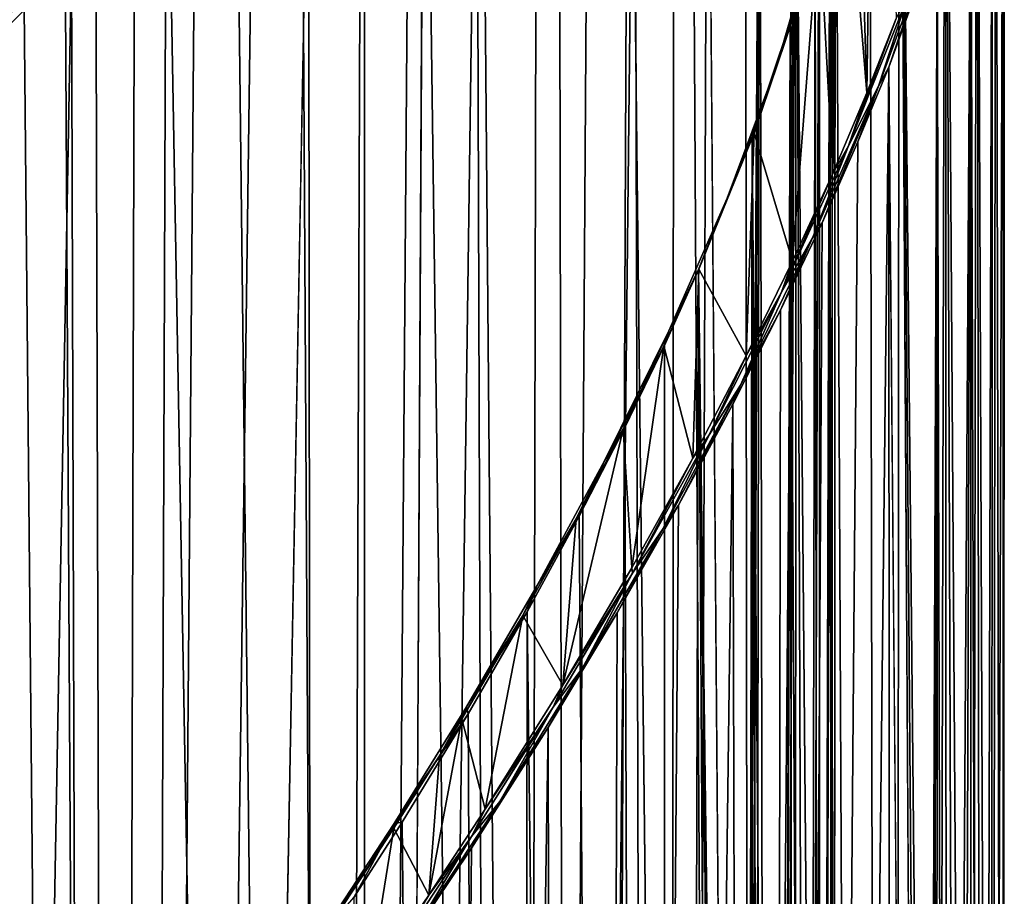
# Model space of a CAD drawing. Header units: millimetres. Extents: x -46 to 100, y -4 to 226.
# Tile 28 of 29: x 82 to 100, y 198 to 214. Entities that reach past the tile are written whole.
import ezdxf

# ---------------------------------------------------------------- set-up
doc = ezdxf.new("R2010")
doc.units = ezdxf.units.MM
doc.header["$LTSCALE"] = 65.185185
for name, color, linetype in [('31', 7, 'CONTINUOUS'), ('32', 7, 'CONTINUOUS'), ('34', 7, 'CONTINUOUS'), ('36', 7, 'CONTINUOUS'), ('38', 7, 'CONTINUOUS')]:
    doc.layers.add(name, color=color, linetype=linetype)

msp = doc.modelspace()

# ---------------------------------------------------------------- linework, layer by layer
at = {"layer": '31', "linetype": 'Continuous'}
for points in [[(95.317, 225.344, -182.305), (95.549, 18.473, 24.162), (96.158, 225.49, -183.992), (95.317, 225.344, -182.305)], [(95.549, 18.473, 24.162), (97.932, 15.792, 21.48), (96.158, 225.49, -183.992), (95.549, 18.473, 24.162)], [(96.158, 225.49, -183.992), (97.932, 15.792, 21.48), (96.884, 225.515, -185.552), (96.158, 225.49, -183.992)], [(96.884, 225.515, -185.552), (97.932, 15.792, 21.48), (97.508, 225.436, -186.992), (96.884, 225.515, -185.552)], [(97.508, 225.436, -186.992), (97.932, 15.792, 21.48), (98.039, 225.269, -188.318), (97.508, 225.436, -186.992)], [(94.352, 225.057, -180.487), (95.549, 18.473, 24.162), (95.317, 225.344, -182.305), (94.352, 225.057, -180.487)], [(98.039, 225.269, -188.318), (97.932, 15.792, 21.48), (98.453, 156.168, -120.562), (98.039, 225.269, -188.318)], [(98.861, 224.714, -190.664), (98.039, 225.269, -188.318), (98.703, 157.869, -123.184), (98.861, 224.714, -190.664)], [(98.039, 225.269, -188.318), (98.453, 156.168, -120.562), (98.566, 157.419, -122.22), (98.039, 225.269, -188.318)], [(98.703, 157.869, -123.184), (98.039, 225.269, -188.318), (98.566, 157.419, -122.22), (98.703, 157.869, -123.184)], [(93.255, 224.61, -178.54), (95.549, 18.473, 24.162), (94.352, 225.057, -180.487), (93.255, 224.61, -178.54)], [(92.017, 223.984, -176.468), (92.382, 20.713, 26.401), (93.255, 224.61, -178.54), (92.017, 223.984, -176.468)], [(92.382, 20.713, 26.401), (95.549, 18.473, 24.162), (93.255, 224.61, -178.54), (92.382, 20.713, 26.401)], [(98.882, 158.183, -124.222), (98.861, 224.714, -190.664), (98.703, 157.869, -123.184), (98.882, 158.183, -124.222)], [(99.416, 223.926, -192.662), (98.861, 224.714, -190.664), (99.302, 158.345, -126.413), (99.416, 223.926, -192.662)], [(99.302, 158.345, -126.413), (98.861, 224.714, -190.664), (99.088, 158.344, -125.309), (99.302, 158.345, -126.413)], [(99.088, 158.344, -125.309), (98.861, 224.714, -190.664), (98.882, 158.183, -124.222), (99.088, 158.344, -125.309)], [(90.637, 223.158, -174.284), (92.382, 20.713, 26.401), (92.017, 223.984, -176.468), (90.637, 223.158, -174.284)], [(99.504, 158.185, -127.498), (99.416, 223.926, -192.662), (99.302, 158.345, -126.413), (99.504, 158.185, -127.498)], [(99.752, 222.947, -194.374), (99.416, 223.926, -192.662), (99.675, 157.874, -128.534), (99.752, 222.947, -194.374)], [(99.675, 157.874, -128.534), (99.416, 223.926, -192.662), (99.504, 158.185, -127.498), (99.675, 157.874, -128.534)], [(89.638, 222.489, -172.774), (92.382, 20.713, 26.401), (90.637, 223.158, -174.284), (89.638, 222.489, -172.774)], [(99.885, 156.853, -130.381), (99.752, 222.947, -194.374), (99.675, 157.874, -128.534), (99.885, 156.853, -130.381)], [(99.901, 221.798, -195.849), (99.752, 222.947, -194.374), (99.885, 156.853, -130.381), (99.901, 221.798, -195.849)], [(88.579, 221.722, -171.231), (88.59, 22.397, 28.086), (89.638, 222.489, -172.774), (88.579, 221.722, -171.231)], [(88.59, 22.397, 28.086), (92.382, 20.713, 26.401), (89.638, 222.489, -172.774), (88.59, 22.397, 28.086)], [(99.878, 220.477, -197.121), (99.901, 221.798, -195.849), (99.885, 155.381, -131.853), (99.878, 220.477, -197.121)], [(99.885, 155.381, -131.853), (99.901, 221.798, -195.849), (99.885, 156.853, -130.381), (99.885, 155.381, -131.853)], [(87.462, 220.854, -169.662), (88.59, 22.397, 28.086), (88.579, 221.722, -171.231), (87.462, 220.854, -169.662)], [(86.292, 219.885, -168.079), (88.59, 22.397, 28.086), (87.462, 220.854, -169.662), (86.292, 219.885, -168.079)], [(99.675, 153.534, -132.874), (99.878, 220.477, -197.121), (99.885, 155.381, -131.853), (99.675, 153.534, -132.874)], [(99.685, 218.963, -198.213), (99.878, 220.477, -197.121), (99.675, 153.534, -132.874), (99.685, 218.963, -198.213)], [(85.075, 218.818, -166.492), (88.59, 22.397, 28.086), (86.292, 219.885, -168.079), (85.075, 218.818, -166.492)], [(83.82, 217.656, -164.916), (84.363, 23.443, 29.132), (85.075, 218.818, -166.492), (83.82, 217.656, -164.916)], [(84.363, 23.443, 29.132), (88.59, 22.397, 28.086), (85.075, 218.818, -166.492), (84.363, 23.443, 29.132)], [(99.307, 217.222, -199.129), (99.685, 218.963, -198.213), (99.504, 152.498, -133.185), (99.307, 217.222, -199.129)], [(99.504, 152.498, -133.185), (99.685, 218.963, -198.213), (99.675, 153.534, -132.874), (99.504, 152.498, -133.185)], [(83.273, 217.131, -164.248), (84.363, 23.443, 29.132), (83.82, 217.656, -164.916), (83.273, 217.131, -164.248)], [(82.535, 216.406, -163.366), (84.363, 23.443, 29.132), (83.273, 217.131, -164.248), (82.535, 216.406, -163.366)], [(98.713, 215.203, -199.852), (99.307, 217.222, -199.129), (98.882, 149.222, -133.183), (98.713, 215.203, -199.852)], [(98.882, 149.222, -133.183), (99.307, 217.222, -199.129), (99.088, 150.309, -133.344), (98.882, 149.222, -133.183)], [(99.088, 150.309, -133.344), (99.307, 217.222, -199.129), (99.302, 151.413, -133.345), (99.088, 150.309, -133.344)], [(99.302, 151.413, -133.345), (99.307, 217.222, -199.129), (99.504, 152.498, -133.185), (99.302, 151.413, -133.345)], [(81.229, 215.073, -161.85), (84.363, 23.443, 29.132), (82.535, 216.406, -163.366), (81.229, 215.073, -161.85)], [(97.856, 212.848, -200.339), (98.713, 215.203, -199.852), (98.453, 145.562, -131.168), (97.856, 212.848, -200.339)], [(98.453, 145.562, -131.168), (98.713, 215.203, -199.852), (98.566, 147.22, -132.419), (98.453, 145.562, -131.168)], [(98.566, 147.22, -132.419), (98.713, 215.203, -199.852), (98.703, 148.184, -132.869), (98.566, 147.22, -132.419)], [(98.703, 148.184, -132.869), (98.713, 215.203, -199.852), (98.882, 149.222, -133.183), (98.703, 148.184, -132.869)], [(79.912, 213.667, -160.383), (84.363, 23.443, 29.132), (81.229, 215.073, -161.85), (79.912, 213.667, -160.383)], [(79.912, 213.667, -160.383), (79.912, 23.798, 29.486), (84.363, 23.443, 29.132), (79.912, 213.667, -160.383)], [(97.932, 3.52, 9.208), (95.549, 0.838, 6.527), (97.856, 212.848, -200.339), (97.932, 3.52, 9.208)], [(97.856, 212.848, -200.339), (95.549, 0.838, 6.527), (97.311, 211.525, -200.473), (97.856, 212.848, -200.339)], [(97.932, 3.52, 9.208), (97.856, 212.848, -200.339), (98.453, 145.562, -131.168), (97.932, 3.52, 9.208)], [(97.311, 211.525, -200.473), (95.549, 0.838, 6.527), (96.676, 210.094, -200.519), (97.311, 211.525, -200.473)], [(96.676, 210.094, -200.519), (95.549, 0.838, 6.527), (95.942, 208.549, -200.463), (96.676, 210.094, -200.519)], [(95.942, 208.549, -200.463), (95.549, 0.838, 6.527), (95.099, 206.885, -200.289), (95.942, 208.549, -200.463)], [(95.549, 0.838, 6.527), (92.382, -1.401, 4.287), (95.099, 206.885, -200.289), (95.549, 0.838, 6.527)], [(95.099, 206.885, -200.289), (92.382, -1.401, 4.287), (94.138, 205.098, -199.979), (95.099, 206.885, -200.289)], [(94.138, 205.098, -199.979), (92.382, -1.401, 4.287), (93.05, 203.189, -199.515), (94.138, 205.098, -199.979)], [(93.05, 203.189, -199.515), (92.382, -1.401, 4.287), (91.829, 201.163, -198.878), (93.05, 203.189, -199.515)], [(92.382, -1.401, 4.287), (88.59, -3.086, 2.603), (91.829, 201.163, -198.878), (92.382, -1.401, 4.287)], [(91.829, 201.163, -198.878), (88.59, -3.086, 2.603), (90.472, 199.03, -198.051), (91.829, 201.163, -198.878)], [(90.472, 199.03, -198.051), (88.59, -3.086, 2.603), (89.491, 197.557, -197.386), (90.472, 199.03, -198.051)]]:
    msp.add_3dface(points, dxfattribs=at)
at = {"layer": '32', "linetype": 'Continuous'}
for points in [[(97.066, 225.487, -186.426), (97.471, 212.39, -200.409), (96.991, 218.232, -193.516), (97.066, 225.487, -186.426)], [(97.659, 225.354, -187.858), (97.471, 212.39, -200.409), (97.066, 225.487, -186.426), (97.659, 225.354, -187.858)], [(97.985, 213.705, -200.223), (97.471, 212.39, -200.409), (97.659, 225.354, -187.858), (97.985, 213.705, -200.223)], [(97.471, 212.39, -200.409), (96.865, 210.963, -200.508), (96.991, 218.232, -193.516), (97.471, 212.39, -200.409)], [(96.991, 218.232, -193.516), (96.865, 210.963, -200.508), (96.892, 216.943, -194.587), (96.991, 218.232, -193.516)], [(96.892, 216.943, -194.587), (96.865, 210.963, -200.508), (96.626, 215.454, -195.493), (96.892, 216.943, -194.587)], [(96.865, 210.963, -200.508), (96.156, 209.415, -200.503), (96.626, 215.454, -195.493), (96.865, 210.963, -200.508)], [(96.626, 215.454, -195.493), (96.156, 209.415, -200.503), (96.168, 213.719, -196.225), (96.626, 215.454, -195.493)], [(96.168, 213.719, -196.225), (96.156, 209.415, -200.503), (95.477, 211.679, -196.751), (96.168, 213.719, -196.225)], [(95.477, 211.679, -196.751), (95.334, 207.739, -200.378), (94.497, 209.273, -197.008), (95.477, 211.679, -196.751)], [(96.156, 209.415, -200.503), (95.334, 207.739, -200.378), (95.477, 211.679, -196.751), (96.156, 209.415, -200.503)], [(94.497, 209.273, -197.008), (94.389, 205.93, -200.114), (93.877, 207.914, -197.008), (94.497, 209.273, -197.008)], [(95.334, 207.739, -200.378), (94.389, 205.93, -200.114), (94.497, 209.273, -197.008), (95.334, 207.739, -200.378)], [(93.877, 207.914, -197.008), (93.309, 203.987, -199.689), (93.157, 206.442, -196.902), (93.877, 207.914, -197.008)], [(94.389, 205.93, -200.114), (93.309, 203.987, -199.689), (93.877, 207.914, -197.008), (94.389, 205.93, -200.114)], [(93.309, 203.987, -199.689), (92.087, 201.914, -199.083), (93.157, 206.442, -196.902), (93.309, 203.987, -199.689)], [(93.157, 206.442, -196.902), (92.087, 201.914, -199.083), (92.328, 204.852, -196.674), (93.157, 206.442, -196.902)], [(92.328, 204.852, -196.674), (92.087, 201.914, -199.083), (91.379, 203.142, -196.305), (92.328, 204.852, -196.674)], [(91.379, 203.142, -196.305), (90.717, 199.719, -198.275), (90.305, 201.316, -195.776), (91.379, 203.142, -196.305)], [(92.087, 201.914, -199.083), (90.717, 199.719, -198.275), (91.379, 203.142, -196.305), (92.087, 201.914, -199.083)], [(90.717, 199.719, -198.275), (89.721, 198.196, -197.615), (90.305, 201.316, -195.776), (90.717, 199.719, -198.275)], [(90.305, 201.316, -195.776), (89.721, 198.196, -197.615), (89.905, 200.663, -195.553), (90.305, 201.316, -195.776)], [(89.905, 200.663, -195.553), (89.721, 198.196, -197.615), (89.1, 199.382, -195.068), (89.905, 200.663, -195.553)], [(89.1, 199.382, -195.068), (88.66, 196.634, -196.853), (88.223, 198.04, -194.488), (89.1, 199.382, -195.068)], [(89.721, 198.196, -197.615), (88.66, 196.634, -196.853), (89.1, 199.382, -195.068), (89.721, 198.196, -197.615)]]:
    msp.add_3dface(points, dxfattribs=at)
at = {"layer": '34', "linetype": 'Continuous'}
for points in [[(94.055, 221.63, -183.29), (93.903, 16.272, 22.385), (93.359, 221.529, -181.82), (94.055, 221.63, -183.29)], [(94.65, 221.623, -184.639), (93.903, 16.272, 22.385), (94.055, 221.63, -183.29), (94.65, 221.623, -184.639)], [(93.903, 16.272, 22.385), (94.65, 221.623, -184.639), (95.168, 156.168, -120.562), (93.903, 16.272, 22.385)], [(94.65, 221.623, -184.639), (95.578, 221.346, -187.01), (95.168, 156.168, -120.562), (94.65, 221.623, -184.639)], [(93.903, 16.272, 22.385), (91.185, 18.441, 24.554), (93.359, 221.529, -181.82), (93.903, 16.272, 22.385)], [(93.359, 221.529, -181.82), (91.185, 18.441, 24.554), (92.552, 221.303, -180.226), (93.359, 221.529, -181.82)], [(92.552, 221.303, -180.226), (91.185, 18.441, 24.554), (91.625, 220.931, -178.506), (92.552, 221.303, -180.226)], [(95.168, 156.168, -120.562), (95.578, 221.346, -187.01), (95.303, 157.408, -122.198), (95.168, 156.168, -120.562)], [(95.303, 157.408, -122.198), (95.578, 221.346, -187.01), (95.467, 157.86, -123.159), (95.303, 157.408, -122.198)], [(95.467, 157.86, -123.159), (95.578, 221.346, -187.01), (95.683, 158.178, -124.201), (95.467, 157.86, -123.159)], [(95.578, 221.346, -187.01), (96.218, 220.8, -189.001), (95.683, 158.178, -124.201), (95.578, 221.346, -187.01)], [(91.625, 220.931, -178.506), (91.185, 18.441, 24.554), (90.569, 220.393, -176.662), (91.625, 220.931, -178.506)], [(95.683, 158.178, -124.201), (96.218, 220.8, -189.001), (95.932, 158.344, -125.299), (95.683, 158.178, -124.201)], [(95.932, 158.344, -125.299), (96.218, 220.8, -189.001), (96.191, 158.345, -126.415), (95.932, 158.344, -125.299)], [(96.191, 158.345, -126.415), (96.218, 220.8, -189.001), (96.432, 158.183, -127.509), (96.191, 158.345, -126.415)], [(96.218, 220.8, -189.001), (96.629, 220.05, -190.678), (96.432, 158.183, -127.509), (96.218, 220.8, -189.001)], [(91.185, 18.441, 24.554), (87.813, 20.088, 26.2), (90.569, 220.393, -176.662), (91.185, 18.441, 24.554)], [(90.569, 220.393, -176.662), (87.813, 20.088, 26.2), (89.381, 219.67, -174.703), (90.569, 220.393, -176.662)], [(96.432, 158.183, -127.509), (96.629, 220.05, -190.678), (96.636, 157.868, -128.549), (96.432, 158.183, -127.509)], [(96.629, 220.05, -190.678), (96.852, 219.128, -192.103), (96.636, 157.868, -128.549), (96.629, 220.05, -190.678)], [(89.381, 219.67, -174.703), (87.813, 20.088, 26.2), (88.515, 219.077, -173.341), (89.381, 219.67, -174.703)], [(88.515, 219.077, -173.341), (87.813, 20.088, 26.2), (87.591, 218.391, -171.942), (88.515, 219.077, -173.341)], [(96.636, 157.868, -128.549), (96.852, 219.128, -192.103), (96.881, 156.848, -130.388), (96.636, 157.868, -128.549)], [(96.852, 219.128, -192.103), (96.911, 218.044, -193.32), (96.881, 156.848, -130.388), (96.852, 219.128, -192.103)], [(87.813, 20.088, 26.2), (83.981, 21.115, 27.228), (87.591, 218.391, -171.942), (87.813, 20.088, 26.2)], [(87.591, 218.391, -171.942), (83.981, 21.115, 27.228), (86.612, 217.61, -170.514), (87.591, 218.391, -171.942)], [(96.911, 218.044, -193.32), (96.815, 216.789, -194.358), (96.881, 155.388, -131.848), (96.911, 218.044, -193.32)], [(96.881, 156.848, -130.388), (96.911, 218.044, -193.32), (96.881, 155.388, -131.848), (96.881, 156.848, -130.388)], [(86.612, 217.61, -170.514), (83.981, 21.115, 27.228), (85.582, 216.733, -169.068), (86.612, 217.61, -170.514)], [(85.582, 216.733, -169.068), (83.981, 21.115, 27.228), (84.508, 215.761, -167.615), (85.582, 216.733, -169.068)], [(96.815, 216.789, -194.358), (96.556, 215.335, -195.229), (96.636, 153.549, -132.868), (96.815, 216.789, -194.358)], [(96.881, 155.388, -131.848), (96.815, 216.789, -194.358), (96.636, 153.549, -132.868), (96.881, 155.388, -131.848)], [(84.508, 215.761, -167.615), (83.981, 21.115, 27.228), (83.395, 214.698, -166.166), (84.508, 215.761, -167.615)], [(96.556, 215.335, -195.229), (96.111, 213.634, -195.926), (96.432, 152.509, -133.183), (96.556, 215.335, -195.229)], [(96.636, 153.549, -132.868), (96.556, 215.335, -195.229), (96.432, 152.509, -133.183), (96.636, 153.549, -132.868)], [(83.981, 21.115, 27.228), (79.912, 21.464, 27.577), (83.395, 214.698, -166.166), (83.981, 21.115, 27.228)], [(83.395, 214.698, -166.166), (79.912, 21.464, 27.577), (82.252, 213.55, -164.737), (83.395, 214.698, -166.166)], [(96.111, 213.634, -195.926), (95.441, 211.631, -196.415), (95.932, 150.299, -133.344), (96.111, 213.634, -195.926)], [(96.191, 151.415, -133.345), (96.111, 213.634, -195.926), (95.932, 150.299, -133.344), (96.191, 151.415, -133.345)], [(96.432, 152.509, -133.183), (96.111, 213.634, -195.926), (96.191, 151.415, -133.345), (96.432, 152.509, -133.183)], [(95.441, 211.631, -196.415), (94.489, 209.264, -196.635), (95.303, 147.198, -132.408), (95.441, 211.631, -196.415)], [(95.467, 148.159, -132.86), (95.441, 211.631, -196.415), (95.303, 147.198, -132.408), (95.467, 148.159, -132.86)], [(95.932, 150.299, -133.344), (95.441, 211.631, -196.415), (95.683, 149.201, -133.178), (95.932, 150.299, -133.344)], [(95.683, 149.201, -133.178), (95.441, 211.631, -196.415), (95.467, 148.159, -132.86), (95.683, 149.201, -133.178)], [(93.886, 207.924, -196.615), (93.903, 2.615, 8.728), (94.489, 209.264, -196.635), (93.886, 207.924, -196.615)], [(93.903, 2.615, 8.728), (95.808, 5.181, 11.294), (94.489, 209.264, -196.635), (93.903, 2.615, 8.728)], [(95.303, 147.198, -132.408), (94.489, 209.264, -196.635), (95.168, 145.562, -131.168), (95.303, 147.198, -132.408)], [(94.489, 209.264, -196.635), (95.808, 5.181, 11.294), (95.168, 145.562, -131.168), (94.489, 209.264, -196.635)], [(93.187, 206.471, -196.49), (93.903, 2.615, 8.728), (93.886, 207.924, -196.615), (93.187, 206.471, -196.49)], [(92.381, 204.9, -196.242), (93.903, 2.615, 8.728), (93.187, 206.471, -196.49), (92.381, 204.9, -196.242)], [(91.46, 203.21, -195.854), (93.903, 2.615, 8.728), (92.381, 204.9, -196.242), (91.46, 203.21, -195.854)], [(90.416, 201.403, -195.306), (91.185, 0.446, 6.559), (91.46, 203.21, -195.854), (90.416, 201.403, -195.306)], [(91.185, 0.446, 6.559), (93.903, 2.615, 8.728), (91.46, 203.21, -195.854), (91.185, 0.446, 6.559)], [(89.245, 199.486, -194.581), (91.185, 0.446, 6.559), (90.416, 201.403, -195.306), (89.245, 199.486, -194.581)], [(88.394, 198.154, -193.99), (91.185, 0.446, 6.559), (89.245, 199.486, -194.581), (88.394, 198.154, -193.99)]]:
    msp.add_3dface(points, dxfattribs=at)
at = {"layer": '36', "linetype": 'Continuous'}
for points in [[(98.667, 215.209, -199.916), (97.675, 212.511, -200.438), (98.19, 214.082, -200.203), (98.667, 215.209, -199.916)], [(97.856, 212.848, -200.339), (97.675, 212.511, -200.438), (98.667, 215.209, -199.916), (97.856, 212.848, -200.339)], [(98.713, 215.203, -199.852), (97.856, 212.848, -200.339), (98.667, 215.209, -199.916), (98.713, 215.203, -199.852)], [(98.19, 214.082, -200.203), (97.675, 212.511, -200.438), (97.145, 211.455, -200.541), (98.19, 214.082, -200.203)], [(97.985, 213.705, -200.223), (98.19, 214.082, -200.203), (97.145, 211.455, -200.541), (97.985, 213.705, -200.223)], [(97.471, 212.39, -200.409), (97.985, 213.705, -200.223), (97.145, 211.455, -200.541), (97.471, 212.39, -200.409)], [(97.856, 212.848, -200.339), (97.311, 211.525, -200.473), (97.675, 212.511, -200.438), (97.856, 212.848, -200.339)], [(97.675, 212.511, -200.438), (96.512, 209.836, -200.564), (97.145, 211.455, -200.541), (97.675, 212.511, -200.438)], [(96.676, 210.094, -200.519), (96.512, 209.836, -200.564), (97.675, 212.511, -200.438), (96.676, 210.094, -200.519)], [(97.311, 211.525, -200.473), (96.676, 210.094, -200.519), (97.675, 212.511, -200.438), (97.311, 211.525, -200.473)], [(96.865, 210.963, -200.508), (97.471, 212.39, -200.409), (97.145, 211.455, -200.541), (96.865, 210.963, -200.508)], [(97.145, 211.455, -200.541), (96.512, 209.836, -200.564), (95.96, 208.866, -200.533), (97.145, 211.455, -200.541)], [(96.865, 210.963, -200.508), (97.145, 211.455, -200.541), (95.96, 208.866, -200.533), (96.865, 210.963, -200.508)], [(96.156, 209.415, -200.503), (96.865, 210.963, -200.508), (95.96, 208.866, -200.533), (96.156, 209.415, -200.503)], [(96.676, 210.094, -200.519), (95.942, 208.549, -200.463), (96.512, 209.836, -200.564), (96.676, 210.094, -200.519)], [(96.512, 209.836, -200.564), (95.231, 207.221, -200.372), (95.96, 208.866, -200.533), (96.512, 209.836, -200.564)], [(95.942, 208.549, -200.463), (95.231, 207.221, -200.372), (96.512, 209.836, -200.564), (95.942, 208.549, -200.463)], [(95.334, 207.739, -200.378), (96.156, 209.415, -200.503), (95.96, 208.866, -200.533), (95.334, 207.739, -200.378)], [(95.96, 208.866, -200.533), (95.231, 207.221, -200.372), (94.678, 206.341, -200.246), (95.96, 208.866, -200.533)], [(95.334, 207.739, -200.378), (95.96, 208.866, -200.533), (94.678, 206.341, -200.246), (95.334, 207.739, -200.378)], [(95.942, 208.549, -200.463), (95.099, 206.885, -200.289), (95.231, 207.221, -200.372), (95.942, 208.549, -200.463)], [(94.389, 205.93, -200.114), (95.334, 207.739, -200.378), (94.678, 206.341, -200.246), (94.389, 205.93, -200.114)], [(95.231, 207.221, -200.372), (93.867, 204.683, -199.921), (94.678, 206.341, -200.246), (95.231, 207.221, -200.372)], [(94.138, 205.098, -199.979), (93.867, 204.683, -199.921), (95.231, 207.221, -200.372), (94.138, 205.098, -199.979)], [(95.099, 206.885, -200.289), (94.138, 205.098, -199.979), (95.231, 207.221, -200.372), (95.099, 206.885, -200.289)], [(94.678, 206.341, -200.246), (93.867, 204.683, -199.921), (93.324, 203.891, -199.73), (94.678, 206.341, -200.246)], [(94.389, 205.93, -200.114), (94.678, 206.341, -200.246), (93.324, 203.891, -199.73), (94.389, 205.93, -200.114)], [(93.309, 203.987, -199.689), (94.389, 205.93, -200.114), (93.324, 203.891, -199.73), (93.309, 203.987, -199.689)], [(94.138, 205.098, -199.979), (93.05, 203.189, -199.515), (93.867, 204.683, -199.921), (94.138, 205.098, -199.979)], [(93.867, 204.683, -199.921), (92.443, 202.226, -199.255), (93.324, 203.891, -199.73), (93.867, 204.683, -199.921)], [(93.05, 203.189, -199.515), (92.443, 202.226, -199.255), (93.867, 204.683, -199.921), (93.05, 203.189, -199.515)], [(93.324, 203.891, -199.73), (92.443, 202.226, -199.255), (91.919, 201.521, -199.02), (93.324, 203.891, -199.73)], [(92.087, 201.914, -199.083), (93.324, 203.891, -199.73), (91.919, 201.521, -199.02), (92.087, 201.914, -199.083)], [(92.087, 201.914, -199.083), (93.309, 203.987, -199.689), (93.324, 203.891, -199.73), (92.087, 201.914, -199.083)], [(93.05, 203.189, -199.515), (91.829, 201.163, -198.878), (92.443, 202.226, -199.255), (93.05, 203.189, -199.515)], [(92.443, 202.226, -199.255), (90.975, 199.854, -198.408), (91.919, 201.521, -199.02), (92.443, 202.226, -199.255)], [(91.829, 201.163, -198.878), (90.975, 199.854, -198.408), (92.443, 202.226, -199.255), (91.829, 201.163, -198.878)], [(90.717, 199.719, -198.275), (92.087, 201.914, -199.083), (91.919, 201.521, -199.02), (90.717, 199.719, -198.275)], [(91.919, 201.521, -199.02), (90.975, 199.854, -198.408), (90.476, 199.231, -198.145), (91.919, 201.521, -199.02)], [(90.717, 199.719, -198.275), (91.919, 201.521, -199.02), (90.476, 199.231, -198.145), (90.717, 199.719, -198.275)], [(91.829, 201.163, -198.878), (90.472, 199.03, -198.051), (90.975, 199.854, -198.408), (91.829, 201.163, -198.878)], [(90.472, 199.03, -198.051), (89.473, 197.567, -197.404), (90.975, 199.854, -198.408), (90.472, 199.03, -198.051)], [(90.975, 199.854, -198.408), (89.473, 197.567, -197.404), (90.476, 199.231, -198.145), (90.975, 199.854, -198.408)], [(89.721, 198.196, -197.615), (90.717, 199.719, -198.275), (90.476, 199.231, -198.145), (89.721, 198.196, -197.615)], [(90.476, 199.231, -198.145), (89.473, 197.567, -197.404), (89.003, 197.021, -197.126), (90.476, 199.231, -198.145)], [(89.721, 198.196, -197.615), (90.476, 199.231, -198.145), (89.003, 197.021, -197.126), (89.721, 198.196, -197.615)], [(90.472, 199.03, -198.051), (89.491, 197.557, -197.386), (89.473, 197.567, -197.404), (90.472, 199.03, -198.051)], [(88.66, 196.634, -196.853), (89.721, 198.196, -197.615), (89.003, 197.021, -197.126), (88.66, 196.634, -196.853)]]:
    msp.add_3dface(points, dxfattribs=at)
at = {"layer": '38', "linetype": 'Continuous'}
for points in [[(96.111, 213.634, -195.926), (96.556, 215.335, -195.229), (96.558, 215.233, -195.562), (96.111, 213.634, -195.926)], [(96.111, 213.634, -195.926), (96.558, 215.233, -195.562), (95.884, 212.901, -196.408), (96.111, 213.634, -195.926)], [(96.558, 215.233, -195.562), (96.168, 213.719, -196.225), (95.884, 212.901, -196.408), (96.558, 215.233, -195.562)], [(83.395, 214.698, -166.166), (82.252, 213.55, -164.737), (82.424, 214.092, -165.216), (83.395, 214.698, -166.166)], [(95.441, 211.631, -196.415), (96.111, 213.634, -195.926), (95.884, 212.901, -196.408), (95.441, 211.631, -196.415)], [(96.168, 213.719, -196.225), (95.477, 211.679, -196.751), (95.884, 212.901, -196.408), (96.168, 213.719, -196.225)], [(95.441, 211.631, -196.415), (95.884, 212.901, -196.408), (94.997, 210.528, -196.821), (95.441, 211.631, -196.415)], [(95.884, 212.901, -196.408), (95.477, 211.679, -196.751), (94.997, 210.528, -196.821), (95.884, 212.901, -196.408)], [(95.477, 211.679, -196.751), (94.497, 209.273, -197.008), (94.997, 210.528, -196.821), (95.477, 211.679, -196.751)], [(94.489, 209.264, -196.635), (95.441, 211.631, -196.415), (94.997, 210.528, -196.821), (94.489, 209.264, -196.635)], [(94.489, 209.264, -196.635), (94.997, 210.528, -196.821), (93.964, 208.182, -196.882), (94.489, 209.264, -196.635)], [(94.997, 210.528, -196.821), (94.497, 209.273, -197.008), (93.964, 208.182, -196.882), (94.997, 210.528, -196.821)], [(94.497, 209.273, -197.008), (93.877, 207.914, -197.008), (93.964, 208.182, -196.882), (94.497, 209.273, -197.008)], [(93.886, 207.924, -196.615), (94.489, 209.264, -196.635), (93.964, 208.182, -196.882), (93.886, 207.924, -196.615)], [(93.886, 207.924, -196.615), (93.964, 208.182, -196.882), (92.834, 205.893, -196.663), (93.886, 207.924, -196.615)], [(93.964, 208.182, -196.882), (93.157, 206.442, -196.902), (92.834, 205.893, -196.663), (93.964, 208.182, -196.882)], [(93.877, 207.914, -197.008), (93.157, 206.442, -196.902), (93.964, 208.182, -196.882), (93.877, 207.914, -197.008)], [(93.187, 206.471, -196.49), (93.886, 207.924, -196.615), (92.834, 205.893, -196.663), (93.187, 206.471, -196.49)], [(92.381, 204.9, -196.242), (93.187, 206.471, -196.49), (92.834, 205.893, -196.663), (92.381, 204.9, -196.242)], [(93.157, 206.442, -196.902), (92.328, 204.852, -196.674), (92.834, 205.893, -196.663), (93.157, 206.442, -196.902)], [(92.381, 204.9, -196.242), (92.834, 205.893, -196.663), (91.635, 203.675, -196.218), (92.381, 204.9, -196.242)], [(92.834, 205.893, -196.663), (92.328, 204.852, -196.674), (91.635, 203.675, -196.218), (92.834, 205.893, -196.663)], [(91.46, 203.21, -195.854), (92.381, 204.9, -196.242), (91.635, 203.675, -196.218), (91.46, 203.21, -195.854)], [(92.328, 204.852, -196.674), (91.379, 203.142, -196.305), (91.635, 203.675, -196.218), (92.328, 204.852, -196.674)], [(91.635, 203.675, -196.218), (91.379, 203.142, -196.305), (90.388, 201.53, -195.586), (91.635, 203.675, -196.218)], [(91.46, 203.21, -195.854), (91.635, 203.675, -196.218), (90.388, 201.53, -195.586), (91.46, 203.21, -195.854)], [(91.379, 203.142, -196.305), (90.305, 201.316, -195.776), (90.388, 201.53, -195.586), (91.379, 203.142, -196.305)], [(90.416, 201.403, -195.306), (91.46, 203.21, -195.854), (90.388, 201.53, -195.586), (90.416, 201.403, -195.306)], [(90.388, 201.53, -195.586), (89.905, 200.663, -195.553), (89.106, 199.461, -194.798), (90.388, 201.53, -195.586)], [(90.416, 201.403, -195.306), (90.388, 201.53, -195.586), (89.106, 199.461, -194.798), (90.416, 201.403, -195.306)], [(89.245, 199.486, -194.581), (90.416, 201.403, -195.306), (89.106, 199.461, -194.798), (89.245, 199.486, -194.581)], [(90.305, 201.316, -195.776), (89.905, 200.663, -195.553), (90.388, 201.53, -195.586), (90.305, 201.316, -195.776)], [(89.905, 200.663, -195.553), (88.649, 198.71, -194.75), (89.106, 199.461, -194.798), (89.905, 200.663, -195.553)], [(89.905, 200.663, -195.553), (89.1, 199.382, -195.068), (88.649, 198.71, -194.75), (89.905, 200.663, -195.553)], [(88.394, 198.154, -193.99), (89.245, 199.486, -194.581), (89.106, 199.461, -194.798), (88.394, 198.154, -193.99)], [(89.106, 199.461, -194.798), (88.649, 198.71, -194.75), (87.798, 197.466, -193.873), (89.106, 199.461, -194.798)], [(88.394, 198.154, -193.99), (89.106, 199.461, -194.798), (87.798, 197.466, -193.873), (88.394, 198.154, -193.99)], [(89.1, 199.382, -195.068), (88.223, 198.04, -194.488), (88.649, 198.71, -194.75), (89.1, 199.382, -195.068)], [(88.649, 198.71, -194.75), (87.375, 196.829, -193.829), (87.798, 197.466, -193.873), (88.649, 198.71, -194.75)], [(88.649, 198.71, -194.75), (88.223, 198.04, -194.488), (87.375, 196.829, -193.829), (88.649, 198.71, -194.75)]]:
    msp.add_3dface(points, dxfattribs=at)

doc.saveas('drawing.dxf')
